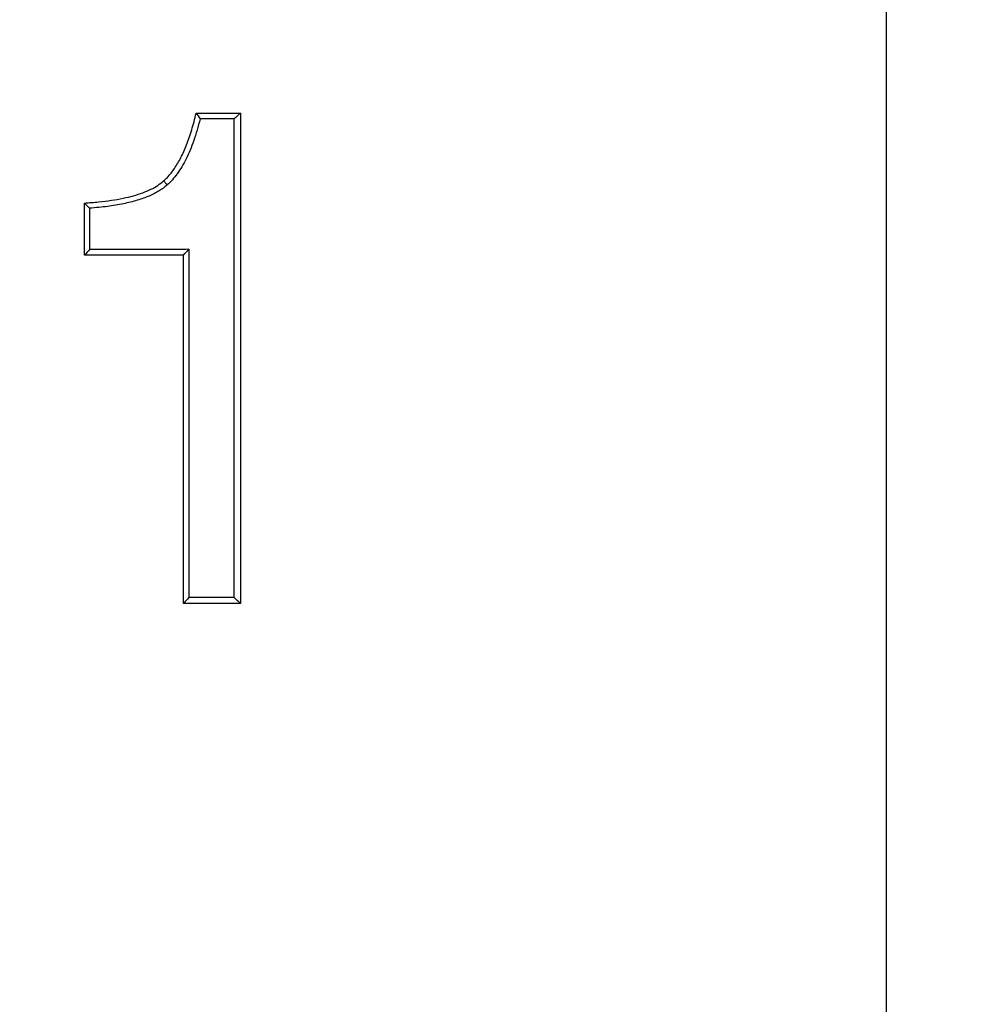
# Model space of a CAD drawing. Header units: millimetres. Extents: x 400 to 1688, y 100 to 1259.
# Tile 51 of 59: x 1570 to 1587, y 544 to 561. Entities that reach past the tile are written whole.
import ezdxf

# ---------------------------------------------------------------- set-up
doc = ezdxf.new("R2010")
doc.units = ezdxf.units.MM

msp = doc.modelspace()

# ---------------------------------------------------------------- linework, layer by layer
at = {"color": 7, "linetype": 'Continuous', "lineweight": 25}
for p, q in [((1585.149, 494.395), (1585.149, 579.922)), ((1573.576, 551.157), (1573.576, 559.644)), ((1573.693, 559.748), (1573.693, 551.053)), ((1572.39, 558.473), (1572.328, 558.544)), ((1570.925, 557.23), (1570.925, 558.153)), ((1571.016, 558.061), (1570.925, 558.153)), ((1571.016, 558.061), (1571.016, 557.328)), ((1572.773, 557.332), (1572.773, 551.155)), ((1572.681, 551.053), (1572.681, 557.23))]:
    msp.add_line(p, q, dxfattribs=at)
for radius in [125, 95, 92, 62.5]:
    msp.add_circle((1558.874, 528.053), radius, dxfattribs=at)
for points, knots in [([(1558.874, 404.553), (1591.627, 404.553), (1623.041, 417.565), (1669.362, 463.886), (1682.374, 495.3), (1682.374, 560.806), (1669.362, 592.221), (1623.041, 638.541), (1591.627, 651.553), (1558.874, 651.553)], [0, 0, 0, 0, 0.25, 0.25, 0.5, 0.5, 0.75, 0.75, 1, 1, 1, 1]), ([(1572.328, 558.544), (1572.35, 558.565), (1572.397, 558.608), (1572.46, 558.683), (1572.522, 558.766), (1572.58, 558.858), (1572.635, 558.959), (1572.688, 559.068), (1572.737, 559.187), (1572.783, 559.314), (1572.827, 559.451), (1572.868, 559.596), (1572.892, 559.696), (1572.904, 559.748)], [0, 0, 0, 0, 0.07201, 0.146593, 0.224258, 0.305455, 0.390578, 0.479971, 0.573928, 0.672705, 0.776521, 0.885565, 1, 1, 1, 1]), ([(1572.975, 559.645), (1572.958, 559.578), (1572.924, 559.448), (1572.864, 559.263), (1572.8, 559.092), (1572.73, 558.938), (1572.654, 558.798), (1572.572, 558.674), (1572.486, 558.565), (1572.422, 558.503), (1572.39, 558.473)], [0, 0, 0, 0, 0.153022, 0.296845, 0.431928, 0.558824, 0.678201, 0.790861, 0.897756, 1, 1, 1, 1]), ([(1570.925, 558.153), (1571.009, 558.159), (1571.169, 558.171), (1571.397, 558.199), (1571.604, 558.235), (1571.789, 558.279), (1571.954, 558.332), (1572.098, 558.393), (1572.223, 558.46), (1572.294, 558.517), (1572.328, 558.544)], [0, 0, 0, 0, 0.169068, 0.324718, 0.46722, 0.596924, 0.714298, 0.819972, 0.914808, 1, 1, 1, 1]), ([(1572.39, 558.473), (1572.368, 558.454), (1572.323, 558.416), (1572.246, 558.366), (1572.162, 558.319), (1572.069, 558.275), (1571.968, 558.236), (1571.858, 558.2), (1571.739, 558.168), (1571.612, 558.139), (1571.475, 558.114), (1571.33, 558.092), (1571.176, 558.074), (1571.07, 558.066), (1571.016, 558.061)], [0, 0, 0, 0, 0.057927, 0.119559, 0.18529, 0.255443, 0.330287, 0.410041, 0.494887, 0.584976, 0.680433, 0.781365, 0.887862, 1, 1, 1, 1]), ([(1572.773, 557.332), (1572.628, 557.332), (1572.339, 557.331), (1571.901, 557.33), (1571.46, 557.329), (1571.164, 557.329), (1571.016, 557.328)], [0, 0, 0, 0, 0.251291, 0.501728, 0.7513, 1, 1, 1, 1]), ([(1573.576, 551.157), (1573.443, 551.157), (1573.177, 551.156), (1572.908, 551.155), (1572.773, 551.155)], [0, 0, 0, 0, 0.5009363, 1, 1, 1, 1])]:
    msp.add_open_spline(points, degree=3, knots=knots, dxfattribs=at)
for points in [[(1572.904, 559.748), (1573.17, 559.748), (1573.433, 559.748), (1573.693, 559.748)], [(1572.904, 559.748), (1572.928, 559.714), (1572.952, 559.68), (1572.975, 559.645)], [(1573.576, 559.644), (1573.377, 559.644), (1573.177, 559.645), (1572.975, 559.645)], [(1573.693, 559.748), (1573.654, 559.713), (1573.615, 559.678), (1573.576, 559.644)], [(1572.681, 557.23), (1572.712, 557.264), (1572.742, 557.298), (1572.773, 557.332)], [(1571.016, 557.328), (1570.986, 557.296), (1570.955, 557.263), (1570.925, 557.23)], [(1572.681, 557.23), (1572.107, 557.23), (1571.521, 557.23), (1570.925, 557.23)], [(1572.773, 551.155), (1572.742, 551.121), (1572.712, 551.087), (1572.681, 551.053)], [(1573.693, 551.053), (1573.36, 551.053), (1573.023, 551.053), (1572.681, 551.053)], [(1573.693, 551.053), (1573.654, 551.088), (1573.615, 551.122), (1573.576, 551.157)]]:
    msp.add_open_spline(points, degree=3, dxfattribs=at)

doc.saveas('drawing.dxf')
